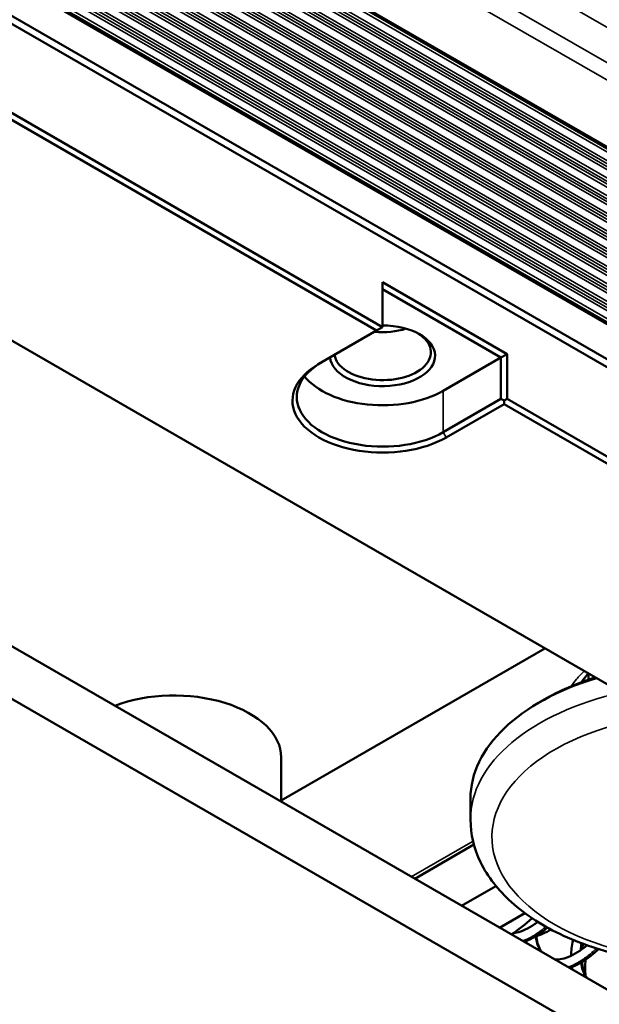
# Model space of a CAD drawing. Header units: millimetres. Extents: x 75 to 4764, y 75 to 3163.
# Tile 29 of 198: x 913 to 940, y 804 to 850. Entities that reach past the tile are written whole.
import ezdxf

# ---------------------------------------------------------------- set-up
doc = ezdxf.new("R2010")
doc.units = ezdxf.units.MM
doc.header["$LTSCALE"] = 15
doc.layers.add('Visible (ISO)', color=7, linetype='Continuous', lineweight=50)
doc.layers.add('Visible Narrow (ISO)', color=7, linetype='Continuous', lineweight=35)

msp = doc.modelspace()

# ---------------------------------------------------------------- linework, layer by layer
at = {"layer": 'Visible (ISO)'}
for p, q in [((950.41, 838.097), (781.952, 935.356)), ((822.531, 903.657), (948.749, 830.785)), ((948.749, 829.152), (822.884, 901.82)), ((824.97, 900.248), (949.845, 828.152)), ((815.919, 890.695), (940.794, 818.599)), ((929.481, 835.745), (890.378, 858.321)), ((929.198, 835.582), (890.236, 858.076)), ((929.481, 835.745), (929.481, 837.835)), ((929.481, 837.835), (935.279, 834.488)), ((929.481, 837.509), (934.996, 834.325)), ((929.481, 835.745), (929.198, 835.582)), ((926.511, 834.031), (929.198, 835.582)), ((932.309, 832.773), (934.996, 834.325)), ((934.996, 834.325), (935.279, 834.488)), ((934.996, 834.325), (934.996, 832.398)), ((935.279, 834.488), (935.279, 832.398)), ((934.996, 832.398), (932.309, 830.846)), ((934.996, 832.398), (935.138, 832.316)), ((935.138, 832.316), (935.279, 832.398)), ((949.845, 823.988), (935.279, 832.398)), ((935.138, 832.153), (932.45, 830.601)), ((935.138, 832.153), (935.138, 832.316)), ((949.704, 823.743), (935.138, 832.153)), ((952.638, 797.513), (910.212, 822.008)), ((924.758, 813.668), (937.047, 820.763)), ((953.346, 794.655), (909.505, 819.966)), ((939.077, 819.59), (939.077, 819.305)), ((937.011, 818.374), (936.799, 818.252)), ((924.758, 813.61), (924.758, 815.68)), ((933.577, 813.761), (933.577, 812.781)), ((933.737, 811.611), (930.978, 810.018)), ((934.762, 809.681), (933.162, 808.757)), ((934.93, 807.737), (936.109, 808.418))]:
    msp.add_line(p, q, dxfattribs=at)
for centre, major_axis, start_param, end_param in [((929.481, 834.406), (-2.45, 0), 0.052014, 4.712389), ((929.481, 836.807), (2.25, 0), 4.542994, 5.220403), ((929.481, 836.807), (2.25, 0), 4.542994, 5.220403), ((929.481, 834.569), (-2.25, 0), 0.0909, 3.883479), ((929.481, 832.316), (-4.2, 0), 5.497787, 8.63938), ((929.481, 832.479), (-4, 0), 5.497787, 8.63938), ((929.481, 834.406), (4, 0), 3.571947, 5.497787), ((944.577, 813.761), (-11, 0), 5.197856, 6.283185), ((944.577, 814.006), (10.7, 0), 2.076876, 2.356194), ((919.758, 815.68), (5, 0), 0, 2.154837), ((935.173, 812.123), (3, 5.196), 4.000389, 4.231201), ((937.294, 810.898), (2, 3.464), 3.680658, 3.939675), ((942.456, 807.918), (-2.5, -4.33), 5.410703, 5.590981), ((942.456, 807.918), (-3, -5.196), 5.4166, 5.424389)]:
    msp.add_ellipse(centre, major_axis=major_axis, ratio=0.57735, start_param=start_param, end_param=end_param, dxfattribs=at)
for points in [[(939.077, 819.591), (938.948, 819.458), (938.837, 819.322), (938.743, 819.185)], [(936.198, 807.005), (936.19, 807.044), (936.183, 807.084), (936.176, 807.125)], [(938.822, 806.987), (938.807, 806.905), (938.795, 806.825), (938.786, 806.746)], [(938.319, 805.78), (938.311, 805.819), (938.304, 805.859), (938.297, 805.9)]]:
    msp.add_open_spline(points, degree=3, dxfattribs=at)
for points, knots in [([(933.577, 812.781), (933.577, 812.098), (933.743, 811.418), (934.379, 810.107), (934.869, 809.483), (936.158, 808.318), (936.985, 807.792), (938.87, 806.923), (939.934, 806.584), (942.172, 806.129), (943.346, 806.011), (945.691, 806.004), (946.862, 806.113), (948.632, 806.46), (949.267, 806.625), (949.873, 806.826)], [5.497787, 5.497787, 5.497787, 5.497787, 5.770785, 5.770785, 6.066321, 6.066321, 6.394488, 6.394488, 6.730015, 6.730015, 7.063228, 7.063228, 7.395194, 7.395194, 7.589953, 7.589953, 7.589953, 7.589953]), ([(935.586, 807.486), (935.632, 807.491), (935.68, 807.499), (935.978, 807.563), (936.268, 807.693), (936.61, 807.93), (936.662, 807.968), (936.714, 808.008)], [0.1360989, 0.1360989, 0.1360989, 0.1360989, 0.1645848, 0.1645848, 0.3089801, 0.3089801, 0.3344269, 0.3344269, 0.3344269, 0.3344269]), ([(937.172, 807.739), (936.872, 807.484), (936.56, 807.286), (936.191, 807.13), (936.126, 807.105), (936.061, 807.084)], [1.0040443, 1.0040443, 1.0040443, 1.0040443, 1.1467997, 1.1467997, 1.1775172, 1.1775172, 1.1775172, 1.1775172]), ([(936.651, 807.347), (936.653, 807.329), (936.654, 807.312), (936.686, 807.033), (936.758, 806.815), (936.868, 806.638), (936.879, 806.621), (936.89, 806.605)], [1.0441365, 1.0441365, 1.0441365, 1.0441365, 1.0523693, 1.0523693, 1.1789454, 1.1789454, 1.1925992, 1.1925992, 1.1925992, 1.1925992]), ([(938.264, 806.428), (938.269, 806.652), (938.296, 806.888), (938.345, 807.145), (938.348, 807.159), (938.351, 807.172)], [0.31160826, 0.31160826, 0.31160826, 0.31160826, 0.40068393, 0.40068393, 0.40566579, 0.40566579, 0.40566579, 0.40566579]), ([(937.49, 806.259), (937.597, 806.249), (937.715, 806.256), (938.091, 806.334), (938.382, 806.464), (938.783, 806.741), (938.894, 806.826), (939.004, 806.921)], [0.0886716, 0.0886716, 0.0886716, 0.0886716, 0.1626058, 0.1626058, 0.3076437, 0.3076437, 0.3616708, 0.3616708, 0.3616708, 0.3616708]), ([(939.545, 806.741), (939.462, 806.661), (939.379, 806.586), (938.987, 806.254), (938.667, 806.052), (938.299, 805.899), (938.241, 805.878), (938.183, 805.859)], [0.9642213, 0.9642213, 0.9642213, 0.9642213, 1.0039555, 1.0039555, 1.1503119, 1.1503119, 1.1776132, 1.1776132, 1.1776132, 1.1776132]), ([(938.771, 806.135), (938.773, 806.115), (938.775, 806.095), (938.806, 805.814), (938.878, 805.595), (938.987, 805.415), (938.999, 805.398), (939.011, 805.381)], [1.0416057, 1.0416057, 1.0416057, 1.0416057, 1.0509807, 1.0509807, 1.1774759, 1.1774759, 1.1920009, 1.1920009, 1.1920009, 1.1920009])]:
    msp.add_open_spline(points, degree=3, knots=knots, dxfattribs=at)
at = {"layer": 'Visible Narrow (ISO)'}
for p, q in [((781.948, 940.937), (951.118, 843.266)), ((781.952, 939.289), (949.693, 842.443)), ((781.952, 938.472), (949.339, 841.831)), ((781.952, 935.264), (950.484, 837.961)), ((781.952, 935.119), (950.483, 837.817)), ((781.952, 934.725), (950.37, 837.489)), ((781.952, 934.58), (950.369, 837.345)), ((781.952, 934.442), (950.48, 837.143)), ((781.952, 934.297), (950.479, 836.998)), ((781.952, 933.904), (950.366, 836.67)), ((781.952, 933.759), (950.365, 836.525)), ((781.952, 933.624), (950.476, 836.327)), ((781.952, 933.48), (950.475, 836.183)), ((781.952, 933.082), (950.361, 835.851)), ((781.952, 932.937), (950.361, 835.706)), ((781.952, 932.803), (950.471, 835.508)), ((781.952, 932.658), (950.471, 835.364)), ((781.952, 932.26), (950.357, 835.032)), ((781.952, 932.116), (950.356, 834.887)), ((781.952, 931.981), (950.467, 834.689)), ((781.952, 931.837), (950.467, 834.545)), ((781.952, 931.439), (950.353, 834.213)), ((781.955, 931.293), (950.352, 834.068)), ((781.966, 931.152), (950.463, 833.87)), ((781.987, 930.995), (950.463, 833.726)), ((782.101, 930.531), (950.348, 833.394)), ((782.164, 930.35), (950.348, 833.249)), ((782.236, 930.175), (950.459, 833.051)), ((782.329, 929.976), (950.458, 832.907)), ((782.719, 929.353), (950.344, 832.575)), ((782.962, 929.069), (950.343, 832.431)), ((784.411, 928.093), (950.455, 832.228)), ((784.754, 927.75), (950.454, 832.083)), ((784.994, 927.22), (950.34, 831.757)), ((785.018, 927.06), (950.339, 831.612)), ((785.017, 926.777), (950.45, 831.264)), ((785.024, 926.918), (950.451, 831.409)), ((784.978, 926.123), (950.446, 830.59)), ((784.986, 926.257), (950.335, 830.792)), ((784.994, 926.397), (950.336, 830.937)), ((784.947, 925.619), (950.336, 830.132)), ((784.969, 925.983), (950.445, 830.445)), ((784.937, 925.45), (950.389, 829.926)), ((784.938, 925.469), (950.347, 829.97)), ((932.309, 830.846), (932.309, 832.773)), ((932.45, 830.601), (932.309, 830.846)), ((933.696, 811.771), (930.819, 810.11))]:
    msp.add_line(p, q, dxfattribs=at)
for centre, major_axis, start_param, end_param in [((944.577, 812.781), (-11, 0), 5.081305, 6.283185), ((944.577, 811.965), (-10, 0), 3.947315, 8.414606)]:
    msp.add_ellipse(centre, major_axis=major_axis, ratio=0.57735, start_param=start_param, end_param=end_param, dxfattribs=at)
for points, knots in [([(938.273, 818.997), (938.345, 819.109), (938.425, 819.219), (938.515, 819.326), (938.623, 819.457), (938.745, 819.583), (938.878, 819.705)], [0.30328807, 0.30328807, 0.30328807, 0.30328807, 0.33333333, 0.33333333, 0.33333333, 0.36990937, 0.36990937, 0.36990937, 0.36990937]), ([(937.088, 807.786), (937.03, 807.736), (936.972, 807.689), (936.914, 807.643), (936.781, 807.538), (936.646, 807.446), (936.513, 807.365), (936.508, 807.362), (936.502, 807.359), (936.496, 807.355), (936.369, 807.28), (936.242, 807.216), (936.118, 807.164), (936.078, 807.148), (936.039, 807.133), (936, 807.119)], [0.18295504, 0.18295504, 0.18295504, 0.18295504, 0.18539326, 0.18539326, 0.18539326, 0.19101124, 0.19101124, 0.19101124, 0.19125, 0.19125, 0.19125, 0.19662921, 0.19662921, 0.19662921, 0.19833188, 0.19833188, 0.19833188, 0.19833188]), ([(936.861, 806.622), (936.829, 806.664), (936.8, 806.709), (936.773, 806.756), (936.739, 806.818), (936.708, 806.886), (936.682, 806.957), (936.67, 806.99), (936.659, 807.023), (936.649, 807.058), (936.624, 807.142), (936.605, 807.231), (936.592, 807.325)], [0.476702, 0.476702, 0.476702, 0.476702, 0.47976879, 0.47976879, 0.47976879, 0.48374999, 0.48374999, 0.48374999, 0.48554913, 0.48554913, 0.48554913, 0.48994577, 0.48994577, 0.48994577, 0.48994577]), ([(939.441, 806.774), (939.373, 806.708), (939.304, 806.644), (939.236, 806.584), (939.179, 806.534), (939.121, 806.486), (939.064, 806.44), (938.988, 806.38), (938.911, 806.323), (938.835, 806.27), (938.701, 806.178), (938.567, 806.098), (938.436, 806.03), (938.33, 805.977), (938.225, 805.931), (938.122, 805.894)], [0.4296718, 0.4296718, 0.4296718, 0.4296718, 0.43258427, 0.43258427, 0.43258427, 0.43500001, 0.43500001, 0.43500001, 0.43820225, 0.43820225, 0.43820225, 0.44382022, 0.44382022, 0.44382022, 0.44832856, 0.44832856, 0.44832856, 0.44832856]), ([(938.696, 806.681), (938.702, 806.762), (938.711, 806.844), (938.723, 806.929), (938.727, 806.959), (938.732, 806.989), (938.737, 807.019)], [0.748230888, 0.748230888, 0.748230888, 0.748230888, 0.751445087, 0.751445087, 0.751445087, 0.752590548, 0.752590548, 0.752590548, 0.752590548]), ([(938.981, 805.398), (938.973, 805.408), (938.966, 805.419), (938.958, 805.43), (938.95, 805.442), (938.942, 805.454), (938.934, 805.466), (938.879, 805.551), (938.833, 805.647), (938.796, 805.752), (938.76, 805.858), (938.732, 805.973), (938.714, 806.097), (938.713, 806.098), (938.713, 806.099), (938.713, 806.101)], [0.72671579, 0.72671579, 0.72671579, 0.72671579, 0.72749999, 0.72749999, 0.72749999, 0.7283237, 0.7283237, 0.7283237, 0.73410405, 0.73410405, 0.73410405, 0.73988439, 0.73988439, 0.73988439, 0.7399497, 0.7399497, 0.7399497, 0.7399497])]:
    msp.add_open_spline(points, degree=3, knots=knots, dxfattribs=at)

doc.saveas('drawing.dxf')
